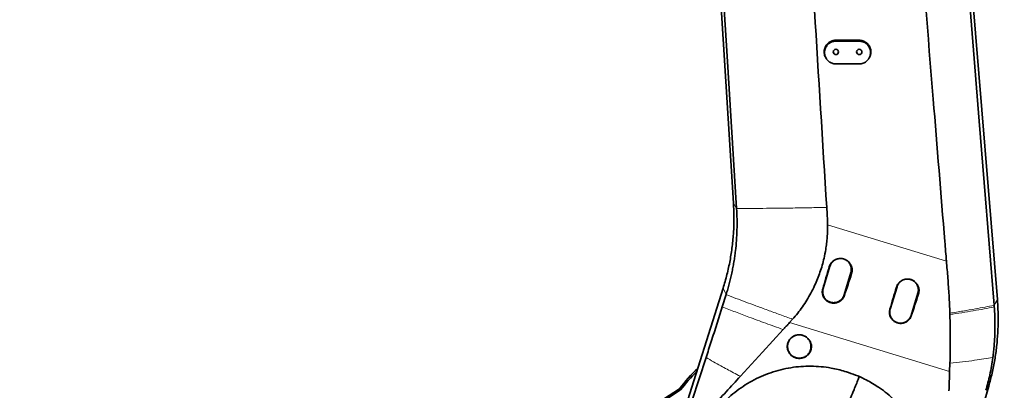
# Model space of a CAD drawing. Header units: millimetres. Extents: x 0 to 14900, y 0 to 10500.
# Tile 11 of 58: x 2743 to 4007, y 5454 to 5929. Entities that reach past the tile are written whole.
import ezdxf

# ---------------------------------------------------------------- set-up
doc = ezdxf.new("R2010")
doc.units = ezdxf.units.MM
doc.header["$LTSCALE"] = 25
doc.styles.add('SLDTEXTSTYLE0', font='TXT', dxfattribs={"width": 0.605})
doc.dimstyles.new('SLDDIMSTYLE0', dxfattribs={"dimtxt": 87.5, "dimasz": 87.5, "dimexe": 0, "dimexo": 0.0625, "dimgap": 21.875, "dimtad": 1, "dimdec": 0, "dimrnd": 1e-09, "dimzin": 12, "dimdsep": 46, "dimtxsty": 'SLDTEXTSTYLE0', "dimsah": 1, "dimcen": 0.09, "dimadec": 0, "dimazin": 3, "dimtfac": 1, "dimtofl": 0, "dimtmove": 0, "dimatfit": 3, "dimfxl": 1, "dimfrac": 2, "dimtolj": 1, "dimtzin": 12, "dimarcsym": 0})

# ---------------------------------------------------------------- blocks, each defined once
blk = doc.blocks.new('_D_1')
at = {"color": 7, "linetype": 'Continuous', "lineweight": 0}
for p, q in [((993.1, 5818.8), (993.1, 3152.5)), ((3438.2, 4377.8), (3438.2, 3152.5)), ((993.1, 3190), (3438.2, 3190))]:
    blk.add_line(p, q, dxfattribs=at)
at = {"color": 7, "linetype": 'Continuous', "lineweight": 18}
for points in [[(993.1, 3190), (1080.6, 3177.5), (1080.6, 3202.5)], [(3438.2, 3190), (3350.7, 3202.5), (3350.7, 3177.5)]]:
    blk.add_solid(points, dxfattribs=at)
at = {"color": 7, "linetype": 'Continuous', "lineweight": 18, "insert": (2082, 3302.8), "char_height": 87.5, "attachment_point": 1, "style": 'SLDTEXTSTYLE0'}
blk.add_mtext('2445', dxfattribs=at)
blk = doc.blocks.new('_D_5')
at = {"color": 7, "linetype": 'Continuous', "lineweight": 0}
for p, q in [((3808.2, 8212.8), (7124.1, 8212.8)), ((7086.6, 8212.8), (7086.6, 4547.8)), ((3839.1, 4547.8), (7124.1, 4547.8))]:
    blk.add_line(p, q, dxfattribs=at)
at = {"color": 7, "linetype": 'Continuous', "lineweight": 18}
for points in [[(7086.6, 8212.8), (7074.1, 8125.3), (7099.1, 8125.3)], [(7086.6, 4547.8), (7099.1, 4635.3), (7074.1, 4635.3)]]:
    blk.add_solid(points, dxfattribs=at)
at = {"color": 7, "linetype": 'Continuous', "lineweight": 18, "insert": (6973.8, 6246.7), "char_height": 87.5, "attachment_point": 1, "rotation": 90, "style": 'SLDTEXTSTYLE0'}
blk.add_mtext('3665', dxfattribs=at)

msp = doc.modelspace()

# ---------------------------------------------------------------- linework, layer by layer
at = {"color": 7, "linetype": 'Continuous', "lineweight": 35}
for p, q in [((3659.7129758, 5693.5835037), (3603.4773996, 6598.2142186)), ((3963.7349168, 5995.8310941), (3998.5520725, 5570.0004326)), ((3821.1787755, 5902.8310941), (3791.1787755, 5902.8310941)), ((3791.1787755, 5901.6463308), (3821.1787755, 5901.6463308)), ((3821.1787755, 5872.4398145), (3791.1787755, 5872.4398145)), ((3783.6208722, 5612.8463564), (3774.8497211, 5584.1572137)), ((3801.6262542, 5575.970806), (3810.3974054, 5604.6599486)), ((3586.4085199, 5394.9119988), (3646.3458127, 5584.5676517)), ((3645.2536629, 5560.5622557), (3650.2341155, 5576.3884831)), ((3869.6883002, 5586.532903), (3860.9171491, 5557.8437603)), ((3887.6936823, 5549.6573525), (3896.4648334, 5578.3464952)), ((3731.7778086, 5540.5554187), (3735.6506126, 5544.8219365)), ((3937.6457178, 5488.4444626), (3937.2742208, 5477.8989104)), ((3802.809877, 5477.8384422), (3804.612802, 5477.2887247)), ((3591.7127379, 5454.0462061), (3519.4033201, 5407.1053922)), ((3543.1787755, 5425.0376279), (3590.2653203, 5455.6046108)), ((3590.2653203, 5455.6046108), (3591.7127379, 5454.0462061)), ((3987.4504206, 5458.8600369), (3934.9774385, 5276.8582313))]:
    msp.add_line(p, q, dxfattribs=at)
at = {"color": 8, "linetype": 'Continuous', "lineweight": 18}
for p, q in [((3791.1787755, 5901.6463308), (3791.1787755, 5902.8310941)), ((3821.1787755, 5901.6463308), (3821.1787755, 5902.8310941)), ((3663.6886499, 5687.0274312), (3659.7129758, 5693.5835037)), ((3780.5510214, 5665.8856216), (3933.1692177, 5619.3518492)), ((3782.6062137, 5612.0651612), (3783.6208722, 5612.8463564)), ((3811.3581751, 5603.3279907), (3810.3974054, 5604.6599486)), ((3650.2341155, 5576.3884831), (3646.3458127, 5584.5676517)), ((3774.2890303, 5583.7255326), (3774.8497211, 5584.1572137)), ((3802.1349062, 5575.265639), (3801.6262542, 5575.970806)), ((3868.8350722, 5585.8759946), (3869.6883002, 5586.532903)), ((3897.2647859, 5577.2374854), (3896.4648334, 5578.3464952)), ((3994.4776605, 5562.6901062), (3998.5520725, 5570.0004326)), ((3860.5174707, 5557.5360441), (3860.9171491, 5557.8437603)), ((3937.2742208, 5477.8989104), (3731.7778086, 5540.5554187)), ((3888.0419352, 5549.174554), (3887.6936823, 5549.6573525)), ((3983.9315354, 5453.6153385), (3987.4504206, 5458.8600369))]:
    msp.add_line(p, q, dxfattribs=at)
at = {"color": 7, "linetype": 'Continuous', "lineweight": 35, "flags": 128}
for points in [[(3663.6886499, 5687.0274312), (3651.3984022, 5882.3656189), (3639.1081545, 6077.7038066), (3623.1720234, 6330.988772)], [(3932.3981229, 6330.988772), (3956.2905499, 6035.295226), (3975.3841095, 5798.9926724), (3994.4776605, 5562.6901062)], [(3668.4984405, 5471.562195), (3682.8007992, 5487.1570045), (3697.1031485, 5502.7518219), (3723.4904002, 5531.5237806)], [(3585.7741027, 5376.8784031), (3596.2089532, 5408.9075799), (3606.6438034, 5440.9367596), (3624.4840014, 5495.6962071)]]:
    msp.add_lwpolyline(points, dxfattribs=at)
at = {"color": 7, "linetype": 'Continuous', "lineweight": 35}
for centre in [(3791.1787755, 5887.8310941), (3821.1787755, 5887.8310941)]:
    msp.add_circle(centre, 3.4, dxfattribs=at)
at = {"color": 7, "linetype": 'Continuous', "lineweight": 18}
for centre, radius, start, end in [((3758.1787755, 5327.8310941), 2885, 5.1408816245, 155.0967180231), ((3758.1787755, 5327.8310941), 1924.18, 99.1446904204, 210.8559817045), ((3758.1787755, 5327.8310941), 747.42, 263.5748605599, 53.5745805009), ((5033.3043508, 5439.3967608), 1605.01, 212.1586371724, 5.252998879)]:
    msp.add_arc(centre, radius, start, end, dxfattribs=at)
at = {"color": 7, "linetype": 'Continuous', "lineweight": 35}
for radius, start, end in [(211, 133.1581154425, 142.7307284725), (208.9047538, 134.1988889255, 142.8304728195)]:
    msp.add_arc((3758.1787755, 5327.8310941), radius, start, end, dxfattribs=at)
for centre, major_axis, ratio, start_param, end_param in [((3844.6879474, 5690.4453132), (175.4252987, 573.7823387), 0.061499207, 1.7266032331, 1.7766460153), ((3773.8771304, 5712.035756), (175.4277222, 573.781598), 0.1140906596, 4.5067228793, 4.5567635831), ((3930.8891037, 5664.1623071), (175.4252987, 573.7823387), 0.061499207, 1.7264381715, 1.7764801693), ((3859.7533403, 5685.8518271), (175.4277222, 573.781598), 0.1140906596, 4.5068893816, 4.5569293)]:
    msp.add_ellipse(centre, major_axis=major_axis, ratio=ratio, start_param=start_param, end_param=end_param, dxfattribs=at)
for points, knots in [([(3933.1692177, 5619.3518492), (3932.4805109, 5627.7234358), (3926.7807594, 5697.0068553), (3914.4705951, 5848.5246493), (3896.0567918, 6073.8316503), (3882.6319079, 6238.225019), (3875.9218493, 6320.3925189)], [0, 0, 0, 0, 0.0358267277, 0.2965027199, 0.6483762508, 1, 1, 1, 1]), ([(3741.792512, 6294.390985), (3742.6444575, 6281.2756052), (3744.3483583, 6255.0446934), (3747.4454205, 6202.5636759), (3754.0375361, 6098.1006323), (3764.8708005, 5922.3296414), (3774.1639452, 5772.799668), (3779.4102031, 5688.3855283)], [0, 0, 0, 0, 0.0649386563, 0.1298780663, 0.2597560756, 0.5821101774, 1, 1, 1, 1]), ([(3791.1787755, 5902.8310941), (3790.3489145, 5902.7929947), (3789.0932546, 5902.7353466), (3787.4460258, 5902.3762871), (3786.2308286, 5902.0107502), (3785.0582427, 5901.5444628), (3783.9342045, 5900.985683), (3782.8494747, 5900.3277552), (3781.8268563, 5899.5815034), (3780.8738895, 5898.7549222), (3779.997241, 5897.856125), (3779.1906193, 5896.8768148), (3778.4711101, 5895.8342316), (3777.844017, 5894.7378556), (3777.3123671, 5893.5978771), (3776.8740613, 5892.4045181), (3776.4284948, 5890.7763761), (3776.1910857, 5889.0963141), (3776.1664789, 5887.4063507), (3776.2568638, 5886.1390952), (3776.5170016, 5884.4675367), (3776.9977904, 5882.8400808), (3777.8229551, 5880.8626837), (3778.5878956, 5879.813882), (3779.0977354, 5879.114846)], [0, 0, 0, 0, 0.0754130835, 0.1141072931, 0.1530863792, 0.1908309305, 0.2288395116, 0.2672556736, 0.3062308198, 0.3440144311, 0.3820612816, 0.4205152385, 0.459525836, 0.4974121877, 0.5355620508, 0.5741205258, 0.6132376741, 0.6894229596, 0.7280921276, 0.7673246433, 0.8052080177, 0.882263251, 0.9215273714, 1, 1, 1, 1]), ([(3791.1787755, 5872.4398145), (3790.3756742, 5872.4769393), (3789.1649175, 5872.5329087), (3787.5766798, 5872.8808461), (3786.022354, 5873.3501263), (3784.5340756, 5874.0180398), (3783.1471993, 5874.8616525), (3781.8354819, 5875.8208143), (3780.647893, 5876.9430609), (3779.6135281, 5878.1999083), (3778.685639, 5879.5437136), (3777.928998, 5881.0021462), (3777.3619519, 5882.5391172), (3777.033559, 5883.7298655), (3776.8068625, 5884.9421188), (3776.6819871, 5886.1658237), (3776.6598542, 5887.4089307), (3776.7432909, 5888.6461747), (3776.9295234, 5889.8671343), (3777.2163719, 5891.0664677), (3777.6077518, 5892.2515627), (3778.0980282, 5893.3955653), (3778.6785632, 5894.4855609), (3779.3459016, 5895.5203723), (3780.1076973, 5896.5067353), (3780.9491469, 5897.421677), (3781.8584302, 5898.2552145), (3782.8277958, 5899.0049534), (3783.8686972, 5899.6771002), (3785.315597, 5900.4442293), (3786.852783, 5901.0242684), (3788.4406832, 5901.4005143), (3789.7558926, 5901.6037035), (3790.6750986, 5901.6312414), (3791.1787755, 5901.6463308)], [0, 0, 0, 0, 0.0526444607, 0.0793668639, 0.1064797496, 0.1591695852, 0.1858401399, 0.2129455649, 0.2657335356, 0.2925230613, 0.3196971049, 0.372828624, 0.3997926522, 0.4271443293, 0.4538093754, 0.4806601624, 0.5077981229, 0.5353299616, 0.5619640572, 0.5887834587, 0.6161872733, 0.6437935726, 0.6703860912, 0.6971642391, 0.7245301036, 0.7520995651, 0.77866186, 0.8054115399, 0.8324528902, 0.8598944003, 0.9128193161, 0.9396870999, 0.9669516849, 1, 1, 1, 1]), ([(3833.3375097, 5879.0647873), (3833.5218081, 5879.3231118), (3833.9475818, 5879.9199035), (3834.5117314, 5880.9256609), (3835.0457001, 5882.0640349), (3835.4833682, 5883.2577109), (3835.8181089, 5884.4806273), (3836.1247254, 5886.1414463), (3836.2208433, 5887.837047), (3836.071438, 5889.9394233), (3835.7385673, 5891.6056252), (3835.2008924, 5893.2099365), (3834.5279631, 5894.762078), (3833.6608374, 5896.2236891), (3832.6210653, 5897.5585501), (3831.7539749, 5898.4943809), (3830.8166976, 5899.3476813), (3829.8168597, 5900.1159831), (3828.7439599, 5900.804687), (3827.6195025, 5901.3977526), (3826.4540257, 5901.8913826), (3825.2581612, 5902.2844301), (3824.0200813, 5902.5766768), (3822.6569578, 5902.7868344), (3821.7030768, 5902.8153955), (3821.1787755, 5902.8310941)], [0, 0, 0, 0, 0.0289118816, 0.066793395, 0.1049383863, 0.1434919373, 0.1826040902, 0.2204551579, 0.2974417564, 0.3366692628, 0.4126239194, 0.4515958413, 0.4908549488, 0.5667552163, 0.6057014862, 0.6449351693, 0.6828590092, 0.7210488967, 0.7596519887, 0.7988214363, 0.8366487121, 0.8747419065, 0.9132464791, 0.9523158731, 1, 1, 1, 1]), ([(3821.1787755, 5901.6463308), (3821.9818981, 5901.6092041), (3823.1926866, 5901.5532318), (3824.7809691, 5901.205296), (3826.3353353, 5900.7359993), (3827.8236568, 5900.0680752), (3829.2105712, 5899.2244392), (3830.5222941, 5898.2652668), (3831.7098831, 5897.1430258), (3832.7442023, 5895.8861715), (3833.6720997, 5894.5423735), (3834.4286986, 5893.0839069), (3834.9957372, 5891.5469076), (3835.3240716, 5890.3561488), (3835.5507627, 5889.1439233), (3835.6755669, 5887.9202665), (3835.6977022, 5886.6772165), (3835.6142261, 5885.4400353), (3835.4279927, 5884.2191436), (3835.1411631, 5883.0198793), (3834.7497874, 5881.8348658), (3834.2595643, 5880.690877), (3833.6790119, 5879.6008768), (3833.0116786, 5878.5659903), (3832.2498424, 5877.5795804), (3831.4083554, 5876.6645635), (3830.4990038, 5875.8309474), (3829.5295342, 5875.081141), (3828.4885285, 5874.4089169), (3827.0415595, 5873.641799), (3825.5043717, 5873.0617806), (3823.9165293, 5872.685577), (3822.6014467, 5872.482428), (3821.6823552, 5872.4548983), (3821.1787755, 5872.4398145)], [0, 0, 0, 0, 0.0526458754, 0.0793689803, 0.106482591, 0.1591738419, 0.1858451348, 0.2129513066, 0.265738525, 0.2925276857, 0.3197013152, 0.3728335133, 0.3997979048, 0.4271500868, 0.4538139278, 0.4806635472, 0.5078002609, 0.5353308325, 0.5619634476, 0.5887812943, 0.6161833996, 0.6437878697, 0.6703817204, 0.6971611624, 0.7245283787, 0.7520992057, 0.7786641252, 0.8054165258, 0.8324606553, 0.8599051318, 0.9128279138, 0.9396946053, 0.9669580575, 1, 1, 1, 1]), ([(3779.0113359, 5879.0588196), (3779.0875517, 5878.9531196), (3779.2327317, 5878.7517764), (3779.3729894, 5878.5572577), (3779.4396154, 5878.4648563)], [0, 0, 0, 0, 0.524974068, 1, 1, 1, 1]), ([(3832.9179368, 5878.4648579), (3832.9845624, 5878.5572588), (3833.1248196, 5878.7517769), (3833.2699993, 5878.9531196), (3833.3462151, 5879.0588196)], [0, 0, 0, 0, 0.4750242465, 1, 1, 1, 1]), ([(3646.344736, 5584.5679892), (3648.0865708, 5590.4381338), (3651.570438, 5602.179089), (3655.4165953, 5620.151959), (3658.2368452, 5638.3069334), (3659.9005743, 5656.6040093), (3660.5325286, 5675.0596475), (3659.9868574, 5687.3800683), (3659.7121098, 5693.5834502)], [0, 0, 0, 0, 0.1662433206, 0.3325055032, 0.4987823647, 0.6650694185, 0.831361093, 1, 1, 1, 1]), ([(3650.2341155, 5576.3884831), (3650.9351884, 5578.6729753), (3653.0402495, 5585.5324556), (3655.4625621, 5594.7967357), (3657.5771937, 5604.1314325), (3658.9950302, 5611.1678041), (3660.2473396, 5618.2324937), (3661.333787, 5625.3305497), (3662.5261709, 5634.5766275), (3663.60704, 5646.0043768), (3664.2722582, 5659.6338232), (3664.3715366, 5673.3258465), (3663.916488, 5682.4560389), (3663.6886499, 5687.0274312)], [0, 0, 0, 0, 0.0639515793, 0.1920228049, 0.2561513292, 0.3201205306, 0.3841249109, 0.4481822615, 0.5123104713, 0.6336546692, 0.7553321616, 0.8774973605, 1, 1, 1, 1]), ([(3779.4102031, 5688.3855283), (3779.6662655, 5684.6393647), (3780.1784579, 5677.1460486), (3780.4268226, 5669.6394275), (3780.5510214, 5665.8856216)], [0, 0, 0, 0, 0.49993401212, 1, 1, 1, 1]), ([(3735.6506126, 5544.8219365), (3737.8468855, 5547.3843371), (3742.2461282, 5552.5169515), (3748.3147211, 5560.7297632), (3753.9754322, 5569.3198174), (3759.2327431, 5578.4342966), (3763.774032, 5587.5092835), (3767.6408295, 5596.4664111), (3770.8685339, 5605.1399492), (3773.6653572, 5614.0428545), (3776.1790726, 5623.7941834), (3778.0312371, 5633.1872766), (3779.3120655, 5642.1607458), (3780.0814761, 5650.0208021), (3780.5370103, 5657.9340029), (3780.5463478, 5663.2332677), (3780.5510214, 5665.8856216)], [0, 0, 0, 0, 0.0778602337, 0.1559578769, 0.2348092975, 0.313926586, 0.3966835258, 0.4662742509, 0.5358647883, 0.6066737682, 0.6774826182, 0.7632527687, 0.8222741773, 0.8812955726, 0.9405868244, 1, 1, 1, 1]), ([(3782.6062137, 5612.0651612), (3782.8753573, 5612.8418675), (3783.2825982, 5614.017101), (3784.0900701, 5615.4801964), (3784.7827741, 5616.5316084), (3785.5606254, 5617.5146152), (3786.4140105, 5618.4258343), (3787.351904, 5619.2721731), (3788.3576598, 5620.0351037), (3789.4215233, 5620.7095988), (3790.5337729, 5621.2915419), (3791.7041719, 5621.7843808), (3793.3093234, 5622.3062341), (3794.9773897, 5622.625544), (3796.66689, 5622.7346795), (3798.3589971, 5622.7017019), (3800.0453961, 5622.4562647), (3801.681858, 5622.0046502), (3803.6722905, 5621.2690214), (3805.5363006, 5620.1972831), (3807.159293, 5618.8566398), (3808.0634806, 5617.9716468), (3808.8851604, 5617.0209364), (3809.6310035, 5615.9939388), (3810.2836178, 5614.9117121), (3810.8385448, 5613.7844065), (3811.2939326, 5612.6227767), (3811.6527211, 5611.4147326), (3811.9051481, 5610.1854392), (3812.0510813, 5608.9460968), (3812.0922933, 5607.7070452), (3812.0253843, 5606.4570118), (3811.8286604, 5604.981104), (3811.5355544, 5603.9512364), (3811.3581751, 5603.3279907)], [0, 0, 0, 0, 0.0523634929, 0.0792311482, 0.1062965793, 0.1325045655, 0.1588957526, 0.1855696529, 0.2126312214, 0.2388792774, 0.2653100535, 0.2920234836, 0.319123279, 0.3719185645, 0.3987148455, 0.4258999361, 0.4786265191, 0.5056806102, 0.532934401, 0.6125055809, 0.6397385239, 0.6660298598, 0.6925058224, 0.7192689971, 0.7464253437, 0.772622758, 0.7990044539, 0.8256718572, 0.8527312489, 0.8788409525, 0.9051337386, 0.9317092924, 0.9586724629, 1, 1, 1, 1]), ([(3794.0263276, 5622.38616), (3793.5315018, 5622.2816562), (3792.6503614, 5622.0955655), (3791.4402242, 5621.6124204), (3790.374815, 5621.1012792), (3789.0209887, 5620.2964556), (3787.7719037, 5619.3254986), (3786.6619073, 5618.2080883), (3785.6491315, 5617.0016749), (3784.7953951, 5615.6702265), (3784.0650823, 5614.1567012), (3783.778592, 5613.3116033), (3783.6208722, 5612.8463564)], [0, 0, 0, 0, 0.10222774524, 0.18203777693, 0.26315459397, 0.34145203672, 0.50070651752, 0.58185511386, 0.66016063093, 0.81943516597, 0.90059467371, 1, 1, 1, 1]), ([(3810.3974054, 5604.6599486), (3810.5015698, 5605.0324116), (3810.7106215, 5605.7799218), (3810.9066664, 5606.9389474), (3811.0123236, 5608.1228819), (3811.0145974, 5609.3106905), (3810.9177453, 5610.4872317), (3810.7238366, 5611.645924), (3810.4302376, 5612.7966861), (3809.9122882, 5614.2836831), (3809.2080298, 5615.6999703), (3808.3356657, 5617.0104461), (3807.5978271, 5617.9372318), (3806.7872695, 5618.7950908), (3805.9124244, 5619.57892), (3804.9644588, 5620.2935778), (3803.9625928, 5620.9240757), (3802.5624542, 5621.6429903), (3801.2225031, 5622.1557511), (3800.2083031, 5622.3730191), (3799.9632804, 5622.4255093)], [0, 0, 0, 0, 0.050080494, 0.1005084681, 0.1520334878, 0.2039377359, 0.2541999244, 0.3048142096, 0.3559726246, 0.4078777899, 0.5086342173, 0.5597761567, 0.6116627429, 0.6619155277, 0.7125191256, 0.7636673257, 0.8155604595, 0.8656533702, 0.9675429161, 1, 1, 1, 1]), ([(3933.1692177, 5619.3518492), (3933.7789604, 5612.0387454), (3934.999107, 5597.4046063), (3936.6141834, 5575.0985108), (3937.2253719, 5560.1534101), (3937.5392835, 5552.4774796)], [0, 0, 0, 0, 0.3269911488, 0.6543369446, 1, 1, 1, 1]), ([(3868.8350722, 5585.8759946), (3869.1012158, 5586.6440104), (3869.5039177, 5587.8060954), (3870.3023852, 5589.2527987), (3870.9873612, 5590.2924227), (3871.7565294, 5591.2643979), (3872.600382, 5592.1653814), (3873.5277926, 5593.0022051), (3874.522304, 5593.7565506), (3875.5742557, 5594.4234473), (3876.6740887, 5594.9988325), (3877.831254, 5595.4860919), (3879.0234741, 5595.8735598), (3880.6502693, 5596.255669), (3882.3225965, 5596.4339136), (3884.4115413, 5596.3929012), (3886.079356, 5596.1502022), (3887.6973665, 5595.7036818), (3889.2706387, 5595.1219374), (3890.7643238, 5594.3453204), (3892.1414983, 5593.3933243), (3893.1136524, 5592.5906312), (3894.0074481, 5591.715615), (3894.8199318, 5590.7755228), (3895.5573493, 5589.7600284), (3896.2025926, 5588.6899262), (3896.7512341, 5587.5752657), (3897.2014348, 5586.4266736), (3897.5561703, 5585.2322075), (3897.8055345, 5584.0166736), (3897.9986723, 5582.3824062), (3897.9787955, 5580.7333496), (3897.7295939, 5578.871473), (3897.4399993, 5577.8534309), (3897.2647859, 5577.2374854)], [0, 0, 0, 0, 0.0523601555, 0.0792261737, 0.106289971, 0.1324962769, 0.158885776, 0.1855579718, 0.2126178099, 0.2388641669, 0.2652932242, 0.2920049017, 0.3191028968, 0.3453361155, 0.3986897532, 0.4258737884, 0.4785985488, 0.5056517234, 0.5329045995, 0.5855822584, 0.612613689, 0.639845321, 0.6661346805, 0.6926086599, 0.7193698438, 0.7465241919, 0.7727189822, 0.7990980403, 0.8257627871, 0.8528194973, 0.8789261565, 0.9317416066, 0.9587016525, 1, 1, 1, 1]), ([(3880.0937374, 5596.0727662), (3879.5996094, 5595.96842), (3878.7184782, 5595.7823493), (3877.5082425, 5595.2992892), (3876.2662559, 5594.7032086), (3874.9269854, 5593.868035), (3873.7019345, 5592.8736422), (3872.7292922, 5591.8946099), (3871.7165849, 5590.6882361), (3870.8628191, 5589.3567707), (3870.1325112, 5587.8432483), (3869.8460204, 5586.9981501), (3869.6883002, 5586.532903)], [0, 0, 0, 0, 0.1020790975, 0.18202791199, 0.26314027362, 0.38099538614, 0.50073394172, 0.5818780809, 0.66017929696, 0.81944508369, 0.90060013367, 1, 1, 1, 1]), ([(3879.5486757, 5595.9392959), (3878.5091182, 5595.6116644), (3876.3007427, 5594.915663), (3873.4339833, 5592.7785801), (3871.0253223, 5589.959946), (3870.1339744, 5587.6752509), (3869.6883002, 5586.532903)], [0, 0, 0, 0, 0.22867466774, 0.48578316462, 0.74289150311, 1, 1, 1, 1]), ([(3896.4648334, 5578.3464952), (3896.5689979, 5578.7189582), (3896.7780496, 5579.4664684), (3896.9740945, 5580.625494), (3897.0797517, 5581.8094284), (3897.0820254, 5582.997237), (3896.9851734, 5584.1737783), (3896.7912647, 5585.3324706), (3896.4976656, 5586.4832327), (3895.9797162, 5587.9702297), (3895.2754579, 5589.3865169), (3894.4030937, 5590.6969927), (3893.6652552, 5591.6237784), (3892.8546976, 5592.4816373), (3891.9798525, 5593.2654665), (3891.0318869, 5593.9801244), (3890.0300208, 5594.6106223), (3888.6298823, 5595.3295369), (3887.2899311, 5595.8422977), (3886.2757312, 5596.0595656), (3886.0307085, 5596.1120559)], [0, 0, 0, 0, 0.050080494, 0.1005084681, 0.1520334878, 0.2039377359, 0.2541999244, 0.3048142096, 0.3559726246, 0.4078777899, 0.5086342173, 0.5597761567, 0.6116627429, 0.6619155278, 0.7125191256, 0.7636673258, 0.8155604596, 0.8656533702, 0.9675429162, 1, 1, 1, 1]), ([(3896.4648334, 5578.3464952), (3896.7331812, 5579.5418555), (3897.2698765, 5581.9325753), (3896.863634, 5585.6298381), (3895.5818211, 5589.0821086), (3893.4360803, 5592.1155332), (3890.5667893, 5594.3816319), (3888.3205634, 5595.642039), (3887.0652062, 5595.8457283), (3887.0128297, 5595.8542267)], [0, 0, 0, 0, 0.1654659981, 0.3309318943, 0.4963978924, 0.6618638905, 0.8273297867, 0.9927957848, 1, 1, 1, 1]), ([(3802.1349062, 5575.265639), (3801.86508, 5574.5633936), (3801.3202811, 5573.1455091), (3800.2760557, 5571.524198), (3799.2863192, 5570.3105299), (3798.4431817, 5569.4416041), (3797.5177124, 5568.6361935), (3796.5260491, 5567.9133772), (3795.4820481, 5567.2797431), (3794.3888808, 5566.7349872), (3793.2378994, 5566.2776244), (3792.0538001, 5565.9200209), (3790.8518625, 5565.6643449), (3789.635391, 5565.5080633), (3788.3936814, 5565.4528679), (3787.155896, 5565.5019599), (3785.934353, 5565.652493), (3784.7373922, 5565.9003424), (3783.5508418, 5566.250362), (3782.0289561, 5566.8414707), (3780.5896176, 5567.6172938), (3779.2677933, 5568.5566594), (3778.0323754, 5569.6011147), (3776.9354765, 5570.7927375), (3776.0032198, 5572.1014887), (3775.1852599, 5573.4841416), (3774.5473499, 5574.9630136), (3774.1044893, 5576.5014571), (3773.8720044, 5577.6824919), (3773.7421994, 5578.8741306), (3773.7131729, 5580.0711642), (3773.7897318, 5581.2796874), (3773.9680932, 5582.507413), (3774.1806193, 5583.3140577), (3774.2890303, 5583.7255326)], [0, 0, 0, 0, 0.0508087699, 0.1025865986, 0.1294259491, 0.1564511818, 0.1840615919, 0.2118744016, 0.2387590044, 0.2658306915, 0.2934939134, 0.3213620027, 0.3481709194, 0.375167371, 0.4027584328, 0.4305557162, 0.4571983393, 0.4842254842, 0.5114480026, 0.5390730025, 0.5923742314, 0.6194300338, 0.6468814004, 0.7001107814, 0.7271266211, 0.7545327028, 0.8079522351, 0.8350633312, 0.8625652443, 0.8892475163, 0.9161143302, 0.9435621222, 0.971210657, 1, 1, 1, 1]), ([(3774.8497211, 5584.1572137), (3774.6590817, 5583.4148091), (3774.3706979, 5582.2917592), (3774.239349, 5580.7422616), (3774.2300611, 5579.5679421), (3774.3211366, 5578.3993079), (3774.5089553, 5577.2396067), (3774.7972275, 5576.0859088), (3775.309157, 5574.5937747), (3776.0067692, 5573.1742266), (3776.8730976, 5571.8596331), (3777.8479865, 5570.623166), (3778.9761637, 5569.5145153), (3780.228898, 5568.5606676), (3781.2279836, 5567.9262212), (3782.2720116, 5567.3810206), (3783.3551772, 5566.925423), (3784.4864561, 5566.558276), (3786.023314, 5566.2013166), (3787.5970448, 5566.040479), (3789.1711921, 5566.0781814), (3790.7363994, 5566.2496216), (3792.2743294, 5566.6185251), (3793.7470397, 5567.1751792), (3795.1675828, 5567.8548327), (3796.4970489, 5568.7123519), (3797.7029755, 5569.7253485), (3798.5412555, 5570.5610058), (3799.3023929, 5571.4598271), (3799.9843574, 5572.4165446), (3800.5911116, 5573.4392299), (3801.0487166, 5574.3904437), (3801.3895179, 5575.2385034), (3801.5472628, 5575.7264599), (3801.6262542, 5575.970806)], [0, 0, 0, 0, 0.0521848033, 0.0789409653, 0.1058884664, 0.1322705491, 0.1588361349, 0.185979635, 0.213323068, 0.2663964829, 0.2933354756, 0.3206666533, 0.3737489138, 0.400692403, 0.428028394, 0.4544150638, 0.4809851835, 0.5081336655, 0.5354822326, 0.5885626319, 0.6155052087, 0.6428405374, 0.695914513, 0.7228537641, 0.7501850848, 0.8032802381, 0.8302304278, 0.8575737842, 0.8839563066, 0.9105223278, 0.9376663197, 0.9650102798, 0.9824787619, 1, 1, 1, 1]), ([(3998.5509447, 5570.0003411), (3998.8450538, 5565.7952606), (3999.4332757, 5557.3850468), (3999.6932824, 5543.1520261), (3999.2582261, 5527.3355669), (3997.7938709, 5509.9862149), (3995.3465276, 5492.7514244), (3992.0005499, 5475.6612768), (3988.9663429, 5464.4604803), (3987.449313, 5458.8603537)], [0, 0, 0, 0, 0.1126075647, 0.225216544, 0.3801885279, 0.5351569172, 0.6901173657, 0.8450661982, 1, 1, 1, 1]), ([(3624.4840014, 5495.6962071), (3626.7022405, 5502.5278099), (3631.2893094, 5516.6547961), (3638.2218195, 5538.2972372), (3642.9083034, 5553.1361129), (3645.2536629, 5560.5622557)], [0, 0, 0, 0, 0.3187040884, 0.6590442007, 1, 1, 1, 1]), ([(3888.0419352, 5549.174554), (3887.9093784, 5548.805753), (3887.6433444, 5548.0655902), (3887.1224323, 5546.9938944), (3886.5103882, 5545.9551753), (3885.8093498, 5544.9751947), (3885.0321581, 5544.0636667), (3884.1815659, 5543.2213667), (3883.2501745, 5542.4436003), (3882.2552133, 5541.7487653), (3881.2103634, 5541.1430378), (3880.118708, 5540.6262447), (3878.9717336, 5540.1967769), (3877.7941451, 5539.8667497), (3876.6012042, 5539.6376496), (3875.3961194, 5539.5071179), (3874.168065, 5539.476871), (3872.544695, 5539.5732829), (3870.9428887, 5539.8703129), (3869.3997404, 5540.3589118), (3867.9076479, 5540.9723791), (3866.5009409, 5541.7669102), (3865.213463, 5542.7208381), (3864.0134902, 5543.7770112), (3862.9534367, 5544.9759892), (3862.0583903, 5546.287517), (3861.2780034, 5547.669926), (3860.677438, 5549.143796), (3860.270924, 5550.6729597), (3859.9967934, 5552.2335381), (3859.924164, 5553.8239954), (3860.0572174, 5555.4042022), (3860.2430098, 5556.5173797), (3860.4327777, 5557.2217052), (3860.5174707, 5557.5360441)], [0, 0, 0, 0, 0.0268160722, 0.0538183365, 0.0814072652, 0.1091984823, 0.1360406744, 0.1630687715, 0.190682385, 0.2184986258, 0.2453823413, 0.2724533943, 0.3001162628, 0.3279842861, 0.3547821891, 0.381767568, 0.4093471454, 0.4371326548, 0.4907337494, 0.5179451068, 0.5455582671, 0.5988644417, 0.6259226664, 0.6533765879, 0.7066165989, 0.7336377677, 0.7610494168, 0.8144758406, 0.8415904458, 0.869095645, 0.9228008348, 0.9500583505, 0.9777111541, 1, 1, 1, 1]), ([(3860.9171491, 5557.8437603), (3860.6487789, 5556.6482931), (3860.1120388, 5554.2573595), (3860.5186174, 5550.5617003), (3861.7991531, 5547.1033361), (3863.9496665, 5544.0926823), (3866.8011441, 5541.7415942), (3870.1651786, 5540.2084511), (3873.8114123, 5539.5983401), (3877.4901062, 5539.9529545), (3880.9564989, 5541.2463477), (3883.9520038, 5543.3973951), (3886.3556591, 5546.2338796), (3887.2476744, 5548.5161946), (3887.6936823, 5549.6573525)], [0, 0, 0, 0, 0.08333335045, 0.16666664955, 0.25, 0.33333335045, 0.41666664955, 0.5, 0.58333335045, 0.66666664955, 0.75, 0.83333335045, 0.91666664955, 1, 1, 1, 1]), ([(3860.9171491, 5557.8437603), (3860.8130143, 5557.4714149), (3860.6040225, 5556.7241422), (3860.4079953, 5555.5654893), (3860.302288, 5554.381977), (3860.2999292, 5553.1957076), (3860.4286333, 5551.6263976), (3860.7551899, 5550.0778083), (3861.4017841, 5548.2212388), (3862.1059399, 5546.8047251), (3862.9782791, 5545.4941235), (3863.9588369, 5544.2621613), (3865.0920492, 5543.1587126), (3866.3491034, 5542.2106553), (3867.3510524, 5541.5807932), (3868.3975603, 5541.0404009), (3869.4827921, 5540.5897478), (3870.6157448, 5540.2278011), (3872.1542412, 5539.8778571), (3873.7287339, 5539.7242413), (3875.3027467, 5539.7691458), (3876.8671704, 5539.947783), (3878.4033934, 5540.3237373), (3879.8735248, 5540.8871246), (3881.2908881, 5541.5732725), (3882.6163655, 5542.4368231), (3883.8175666, 5543.4552865), (3884.6520148, 5544.2947338), (3885.4090314, 5545.1970472), (3886.0866606, 5546.1569128), (3886.6887436, 5547.18242), (3887.1374543, 5548.1261352), (3887.4673013, 5548.9554887), (3887.6181523, 5549.4231821), (3887.6936823, 5549.6573525)], [0, 0, 0, 0, 0.0263720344, 0.0529269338, 0.0800591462, 0.1073909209, 0.1337733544, 0.1874355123, 0.214779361, 0.2678535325, 0.2947929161, 0.3221245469, 0.3752052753, 0.4021479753, 0.4294830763, 0.4558698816, 0.4824401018, 0.509588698, 0.5369373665, 0.5900197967, 0.6169634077, 0.6442998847, 0.6973735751, 0.7243126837, 0.7516438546, 0.8047364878, 0.831685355, 0.8590272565, 0.8854111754, 0.9119786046, 0.9391241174, 0.9664696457, 0.9832116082, 1, 1, 1, 1]), ([(3937.5392835, 5552.4774796), (3937.5455253, 5552.2927052), (3937.5583623, 5551.9126984), (3937.5777515, 5551.3375621), (3937.5908934, 5550.9472404), (3937.5974644, 5550.7520795)], [0, 0, 0, 0, 0.321213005, 0.6606063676, 1, 1, 1, 1]), ([(3937.5974644, 5550.7520795), (3937.750069, 5545.3480555), (3938.0552786, 5534.5399977), (3938.1595732, 5518.7560178), (3938.0510709, 5503.3737972), (3937.780873, 5493.42229), (3937.6457178, 5488.4444626)], [0, 0, 0, 0, 0.2578370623, 0.5156745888, 0.7577363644, 1, 1, 1, 1]), ([(3994.6421276, 5560.5622557), (3994.8233485, 5557.8276122), (3995.1859609, 5552.3557522), (3995.4592135, 5544.1497757), (3995.5346277, 5535.9515886), (3995.3932317, 5527.8046048), (3995.0447603, 5519.710887), (3994.4858406, 5511.6736539), (3993.733518, 5503.6593911), (3993.057544, 5498.3514011), (3992.7194043, 5495.6962071)], [0, 0, 0, 0, 0.1255420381, 0.2512022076, 0.3767443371, 0.5024048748, 0.6265216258, 0.7507511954, 0.8753192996, 1, 1, 1, 1]), ([(3994.4776605, 5562.6901062), (3994.4926328, 5562.5035134), (3994.5225773, 5562.1303277), (3994.5779447, 5561.421084), (3994.6170114, 5560.898334), (3994.6421276, 5560.5622557)], [0, 0, 0, 0, 0.2631322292, 0.5262644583, 1, 1, 1, 1]), ([(3723.4904002, 5531.5237806), (3724.51352, 5532.639104), (3726.5597595, 5534.8697508), (3729.3200208, 5537.8821741), (3731.0611232, 5539.7759066), (3731.7778086, 5540.5554187)], [0, 0, 0, 0, 0.3704248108, 0.7408496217, 1, 1, 1, 1]), ([(3747.5413307, 5524.4463084), (3747.9517481, 5524.3475001), (3749.193987, 5524.0484303), (3750.7931669, 5523.411227), (3752.2955102, 5522.6008394), (3753.7236073, 5521.6721555), (3755.0298684, 5520.5781725), (3756.1802785, 5519.3401595), (3757.4866802, 5517.6790852), (3758.5065695, 5515.8181166), (3759.3275912, 5513.4412636), (3759.6739143, 5511.7815158), (3759.8388811, 5509.6745723), (3759.749022, 5507.9679257), (3759.4392813, 5506.2890412), (3759.0962403, 5505.0472537), (3758.4946531, 5503.4313608), (3757.6771132, 5501.8929613), (3756.6662777, 5500.4757683), (3755.8185118, 5499.4812246), (3754.8872256, 5498.5613713), (3753.8627818, 5497.7129704), (3752.4123748, 5496.7111966), (3750.8373931, 5495.8956918), (3749.1740602, 5495.2879245), (3747.8908988, 5494.9403842), (3746.5923818, 5494.7024977), (3745.2902662, 5494.5720381), (3743.9643953, 5494.5492223), (3742.649813, 5494.6381145), (3740.4979658, 5494.9615663), (3738.4237757, 5495.6285363), (3736.1379581, 5496.8065151), (3734.7219189, 5497.7671604), (3733.4451376, 5498.8849254), (3732.2674934, 5500.1024236), (3731.2487431, 5501.4551585), (3730.4108217, 5502.9136014), (3729.6968194, 5504.4403346), (3729.1806982, 5506.0508241), (3728.8733656, 5507.7057767), (3728.7489968, 5508.9677393), (3728.73399, 5510.2347036), (3728.829624, 5511.5097775), (3729.1043181, 5513.1952576), (3729.5989023, 5514.8452552), (3730.3066874, 5516.4176397), (3730.9427514, 5517.5525683), (3731.6743326, 5518.6278387), (3732.49726, 5519.6395959), (3733.4195588, 5520.5902606), (3734.7510419, 5521.7392806), (3736.2286176, 5522.7158653), (3737.8175907, 5523.4973108), (3739.0581534, 5523.978633), (3740.3277191, 5524.3511166), (3741.6139265, 5524.6161688), (3742.9359744, 5524.7768976), (3744.3733937, 5524.8271724), (3745.9210196, 5524.7458539), (3746.9991437, 5524.546542), (3747.5413307, 5524.4463084)], [0, 0, 0, 0, 0.012863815, 0.0389357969, 0.0521749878, 0.065038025, 0.0911027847, 0.1043344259, 0.1172643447, 0.156679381, 0.1698444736, 0.1964691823, 0.2100477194, 0.2369561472, 0.2506104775, 0.2644577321, 0.2779939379, 0.3055263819, 0.3195542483, 0.3331176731, 0.3467762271, 0.3607388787, 0.3748071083, 0.4018338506, 0.4155592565, 0.4294940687, 0.442727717, 0.4560554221, 0.4695316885, 0.4832137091, 0.496208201, 0.5358518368, 0.5487201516, 0.5747978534, 0.5880356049, 0.6009461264, 0.627105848, 0.640380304, 0.6534643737, 0.679927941, 0.6934251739, 0.7067423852, 0.7201512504, 0.7337007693, 0.7474404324, 0.7745695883, 0.7883379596, 0.802304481, 0.8158760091, 0.8295412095, 0.8435068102, 0.8575781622, 0.8847324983, 0.8985200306, 0.9125168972, 0.9258419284, 0.9392622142, 0.9528312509, 0.9666063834, 0.9832064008, 1, 1, 1, 1]), ([(3740.808087, 5524.4333506), (3740.6409119, 5524.3980469), (3740.0532427, 5524.2739439), (3738.8870216, 5523.8902458), (3737.3323898, 5523.2240037), (3735.8769955, 5522.3569231), (3734.3549667, 5521.220989), (3733.1351499, 5520.0424833), (3732.0793198, 5518.7259691), (3731.1382652, 5517.3250384), (3730.3776038, 5515.8113713), (3729.816834, 5514.2211489), (3729.4728569, 5512.88764), (3729.2279997, 5511.4187612), (3729.1952443, 5510.3622757), (3729.1787755, 5509.8310941)], [0, 0, 0, 0, 0.0254353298, 0.08941264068, 0.18237762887, 0.27684225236, 0.34085597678, 0.46497912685, 0.52799025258, 0.59191848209, 0.71604075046, 0.77887868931, 0.84274862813, 0.92093688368, 1, 1, 1, 1]), ([(3729.1787755, 5509.8310941), (3729.1887985, 5509.4172249), (3729.2089143, 5508.5866037), (3729.371528, 5507.3389599), (3729.6335298, 5506.0939511), (3730.122742, 5504.4767274), (3730.8144427, 5502.9310016), (3731.6907754, 5501.4908508), (3732.6854734, 5500.1288847), (3733.8495778, 5498.8974208), (3735.154507, 5497.8278035), (3736.5444257, 5496.872439), (3738.0494752, 5496.0952696), (3739.6334007, 5495.5178343), (3741.260375, 5495.0769014), (3742.9369867, 5494.8417954), (3744.6222072, 5494.8194614), (3746.3034313, 5494.9416066), (3747.9634136, 5495.2751053), (3749.5617951, 5495.8107635), (3751.1090924, 5496.4817756), (3752.5658614, 5497.3470865), (3753.8977635, 5498.3823683), (3754.8299735, 5499.2435813), (3755.6828563, 5500.1788255), (3756.4514516, 5501.1775155), (3757.1411746, 5502.2483916), (3757.7356651, 5503.3701963), (3758.3973369, 5504.9246153), (3758.8591583, 5506.5584303), (3759.1727111, 5508.6432145), (3759.2113621, 5510.3387262), (3759.0360352, 5512.017013), (3758.7197203, 5513.6745953), (3758.1962484, 5515.2856695), (3757.4761753, 5516.8101604), (3756.629627, 5518.267901), (3755.6030421, 5519.6141791), (3754.4206008, 5520.8152359), (3753.139388, 5521.9102739), (3751.7254382, 5522.8432347), (3750.2110045, 5523.5803179), (3748.9509235, 5524.0921696), (3748.036466, 5524.2902107), (3747.5418857, 5524.3973204)], [0, 0, 0, 0, 0.0184616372, 0.0370518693, 0.0560440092, 0.0751742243, 0.1123637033, 0.1311900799, 0.1503236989, 0.1875421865, 0.2063849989, 0.2255366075, 0.2627244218, 0.2815507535, 0.3006865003, 0.3378644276, 0.3566836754, 0.3758128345, 0.4130017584, 0.4318250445, 0.4509574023, 0.4881770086, 0.5070158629, 0.5261626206, 0.5447303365, 0.5634287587, 0.5823274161, 0.6015007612, 0.6200033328, 0.6576431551, 0.6768221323, 0.7140104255, 0.7328890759, 0.7520425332, 0.7892324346, 0.8080599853, 0.8271968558, 0.8643748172, 0.8831942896, 0.902323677, 0.939510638, 0.9583330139, 0.9774645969, 1, 1, 1, 1]), ([(3992.7194043, 5495.6962071), (3992.1700343, 5491.9533689), (3991.0712956, 5484.4677024), (3988.3603998, 5470.3841228), (3985.6625166, 5460.1692646), (3983.9315354, 5453.6153385)], [0, 0, 0, 0, 0.2638364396, 0.5276721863, 1, 1, 1, 1]), ([(3642.5678334, 5433.0831158), (3645.5362961, 5436.2376605), (3651.4836143, 5442.5577942), (3661.4250243, 5451.0838311), (3672.0230239, 5458.8337888), (3683.2900023, 5465.6690517), (3695.1633837, 5471.5237902), (3707.5626487, 5476.3701262), (3720.3718915, 5480.1622646), (3733.3202369, 5482.8116858), (3746.3172199, 5484.3050927), (3759.2673943, 5484.7092188), (3772.2290738, 5484.0504658), (3783.8244523, 5482.4673246), (3794.0239892, 5480.3533754), (3799.8812446, 5478.6767542), (3802.809877, 5477.8384422)], [0, 0, 0, 0, 0.0755216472, 0.1513076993, 0.2270832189, 0.302590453, 0.3782355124, 0.4541716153, 0.5300964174, 0.6057260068, 0.6784867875, 0.7515243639, 0.8245570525, 0.8973111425, 0.9486554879, 1, 1, 1, 1]), ([(3804.612802, 5477.2887247), (3808.5745877, 5475.9783504), (3816.4981845, 5473.3575933), (3827.0216318, 5468.6335488), (3836.3173004, 5463.702005), (3843.5579231, 5459.2572918), (3851.3493922, 5453.9059937), (3859.5586903, 5447.4952786), (3868.7413893, 5439.0625122), (3877.240278, 5429.8809025), (3884.3462559, 5420.8362764), (3890.1822846, 5412.2122589), (3895.5011488, 5403.2287962), (3900.669375, 5392.884729), (3904.6018816, 5383.0857949), (3907.2711512, 5375.0303343), (3909.6192794, 5366.826091), (3911.9292666, 5356.3372911), (3913.6383019, 5343.4879025), (3914.2063252, 5332.6216103), (3914.0550197, 5326.0752216), (3914.0044372, 5323.8867188)], [0, 0, 0, 0, 0.06050248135, 0.12100535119, 0.16726228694, 0.21351951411, 0.24470103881, 0.3051764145, 0.36565283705, 0.4273802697, 0.48910902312, 0.53534940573, 0.58159003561, 0.64414082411, 0.70752006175, 0.73934620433, 0.77137004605, 0.83566614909, 0.90082008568, 0.96684347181, 1, 1, 1, 1]), ([(3937.2742208, 5477.8989104), (3937.2678869, 5477.7177768), (3937.1189316, 5473.4580592), (3936.8089867, 5465.120707), (3936.5083854, 5456.9643382), (3936.3580847, 5452.8861524)], [0, 0, 0, 0, 0.0217230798, 0.510861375, 1, 1, 1, 1]), ([(3593.2066964, 5367.1346257), (3594.404032, 5370.602965), (3596.7999114, 5377.5431437), (3601.2644801, 5387.6293398), (3606.2729531, 5397.3353153), (3611.9245888, 5406.5747025), (3618.1419332, 5415.3345108), (3624.842808, 5423.7601396), (3635.6051563, 5435.8402769), (3650.2824688, 5451.6637481), (3662.4264496, 5464.929379), (3668.4984405, 5471.562195)], [0, 0, 0, 0, 0.0852198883, 0.1705257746, 0.2557452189, 0.3382857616, 0.4209717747, 0.5037302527, 0.5863697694, 0.7931848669, 1, 1, 1, 1]), ([(3820.9984255, 5471.1290234), (3820.7344163, 5470.401387), (3819.740905, 5467.6631675), (3818.2467293, 5463.7773129), (3816.5835603, 5459.5581878), (3815.29174, 5456.3694339), (3814.1002419, 5453.4934214), (3813.0019648, 5450.8966547), (3811.8918566, 5448.3196962), (3810.5349224, 5445.2301479), (3808.759992, 5441.2861366), (3806.475314, 5436.3870755), (3804.6624684, 5432.5817741), (3803.5863976, 5430.4358775), (3803.4506178, 5430.1651061)], [0, 0, 0, 0, 0.0515313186, 0.1939211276, 0.2778935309, 0.3546893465, 0.42429705, 0.4867075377, 0.5441603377, 0.613306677, 0.7141941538, 0.8361510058, 0.9793253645, 1, 1, 1, 1])]:
    msp.add_open_spline(points, degree=3, knots=knots, dxfattribs=at)
at = {"color": 8, "linetype": 'Continuous', "lineweight": 18}
for points, knots in [([(3663.6886499, 5687.0274312), (3669.2212763, 5687.0260843), (3680.2873097, 5687.0233905), (3697.4973605, 5687.1121573), (3716.0258447, 5687.2763108), (3735.9887995, 5687.5381505), (3757.380935, 5687.9011573), (3772.0674261, 5688.2240782), (3779.4102031, 5688.3855283)], [0, 0, 0, 0, 0.1548072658, 0.3096363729, 0.4644783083, 0.6429990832, 0.8215109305, 1, 1, 1, 1]), ([(3650.2341155, 5576.3884831), (3654.4340081, 5574.7937933), (3662.7527855, 5571.6351721), (3675.5146014, 5566.847944), (3689.0874522, 5561.7985643), (3703.6622649, 5556.4290677), (3719.3847317, 5550.6888211), (3730.1970372, 5546.7889678), (3735.6506126, 5544.8219365)], [0, 0, 0, 0, 0.1570623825, 0.3110953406, 0.4634538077, 0.6404691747, 0.81865769, 1, 1, 1, 1]), ([(3645.2536629, 5560.5622557), (3650.8749865, 5558.4247539), (3662.0734522, 5554.1665504), (3680.7016275, 5547.1990798), (3701.0374636, 5539.6794326), (3715.9903663, 5534.2480419), (3723.4904002, 5531.5237806)], [0, 0, 0, 0, 0.2280788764, 0.4543651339, 0.7263220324, 1, 1, 1, 1]), ([(3937.5392835, 5552.4774796), (3943.2204486, 5553.427204), (3954.5703987, 5555.3245832), (3969.5043337, 5557.9722699), (3982.8462461, 5560.4289228), (3990.5970122, 5561.935696), (3994.4776605, 5562.6901062)], [0, 0, 0, 0, 0.2759015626, 0.5512018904, 0.775296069, 1, 1, 1, 1]), ([(3937.5974644, 5550.7520795), (3942.7598147, 5551.5762816), (3953.0841561, 5553.2246285), (3967.6710845, 5555.6854483), (3981.6369474, 5558.1349519), (3990.306943, 5559.7531312), (3994.6421276, 5560.5622557)], [0, 0, 0, 0, 0.2500066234, 0.4999958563, 0.7499871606, 1, 1, 1, 1]), ([(3624.4840014, 5495.6962071), (3627.6439003, 5493.8883377), (3633.8308169, 5490.3486241), (3642.8611139, 5485.3247177), (3651.4509014, 5480.6306444), (3659.7962649, 5476.142855), (3665.5645657, 5473.106531), (3668.4984405, 5471.562195)], [0, 0, 0, 0, 0.2274704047, 0.4453751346, 0.6266970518, 0.8101305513, 1, 1, 1, 1]), ([(3937.6457178, 5488.4444626), (3943.12355, 5489.0011067), (3954.0593061, 5490.1123717), (3968.4959131, 5491.9423669), (3981.4112634, 5493.7951481), (3988.9443396, 5495.0615652), (3992.7194043, 5495.6962071)], [0, 0, 0, 0, 0.2773849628, 0.5537618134, 0.7763758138, 1, 1, 1, 1])]:
    msp.add_open_spline(points, degree=3, knots=knots, dxfattribs=at)

# ---------------------------------------------------------------- dimensions: what is measured, and where the dimension line sits
at = {"color": 7, "linetype": 'Continuous', "lineweight": 18}
dim = msp.add_linear_dim(base=(7086.6282924, 4547.8310941), p1=(3758.1787755, 8212.8310941), p2=(3789.078949, 4547.8310941), angle=90, dimstyle='SLDDIMSTYLE0', dxfattribs=at)
dim.commit()
dim.dimension.update_dxf_attribs({"geometry": '_D_5', "text_midpoint": (7086.6282924, 6380.3310941), "dimtype": 160})
dim = msp.add_linear_dim(base=(3438.1787755, 3189.9658796), p1=(993.097748, 5868.7728145), p2=(3438.1787755, 4427.8190025), dimstyle='SLDDIMSTYLE0', dxfattribs=at)
dim.commit()
dim.dimension.update_dxf_attribs({"geometry": '_D_1', "text_midpoint": (2215.6382617, 3189.9658796), "dimtype": 160})

doc.saveas('drawing.dxf')
